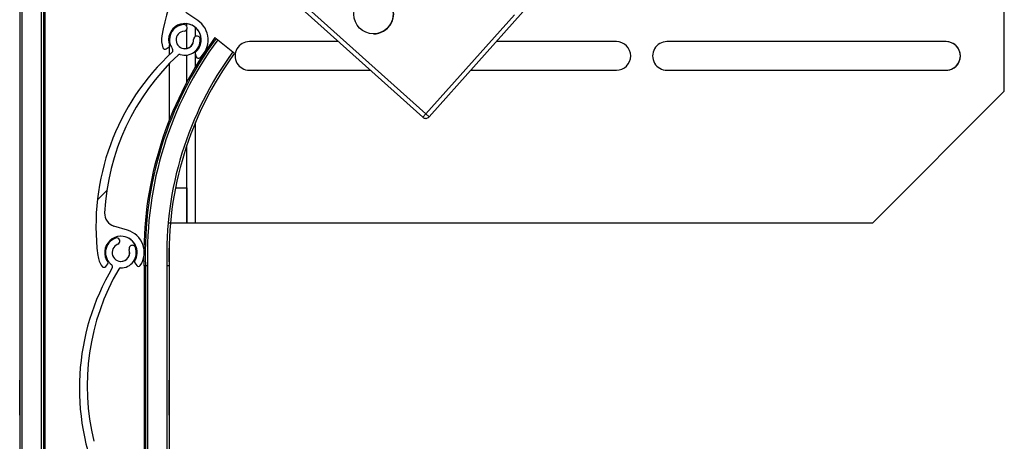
# Model space of a CAD drawing. Header units: millimetres. Extents: x 24 to 749, y 4 to 419.
# Tile 15 of 24: x 179.1 to 190.3, y 244.59 to 249.38. Entities that reach past the tile are written whole.
import ezdxf

# ---------------------------------------------------------------- set-up
doc = ezdxf.new("R2010")
doc.units = ezdxf.units.MM
pattern_1 = [(45, (0, 0), (-2.245064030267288, 2.245064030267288), [])]

msp = doc.modelspace()

# ---------------------------------------------------------------- hatches: boundary and pattern name
at = {"linetype": 'Continuous', "lineweight": 18}
h = msp.add_hatch(dxfattribs=at)
h.set_pattern_fill('ANSI31', style=0)
h.set_pattern_definition(pattern_1)
edge = h.paths.add_edge_path(flags=0)
edge.add_arc((182.3704043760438, 251.259775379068), 0.09999999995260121, 77.32973663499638, 345.6768724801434, ccw=False)
edge.add_arc((182.400563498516, 251.3939265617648), 0.03749950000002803, 257.3297366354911, 437.3297366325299)
edge.add_arc((182.3704043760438, 251.259775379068), 0.1749989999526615, 77.329736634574, 199.9982614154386)
edge.add_arc((182.1824647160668, 251.1913773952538), 0.02500000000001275, -64.10169864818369, 19.998261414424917, ccw=False)
edge.add_arc((183.3688207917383, 248.7479866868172), 2.691173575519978, 115.8982786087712, 170.3631750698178)
edge.add_arc((180.9768838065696, 249.1541340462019), 0.2649999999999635, 170.3631777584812, 199.8227178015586)
edge.add_arc((180.7511046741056, 249.0727474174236), 0.02499999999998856, 199.8227178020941, 305.7317365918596)
edge.add_line((180.7657044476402, 249.0524534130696), (180.7971564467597, 249.075080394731))
edge.add_arc((180.7883965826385, 249.0872567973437), 0.0149999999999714, 305.7317365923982, 379.5352201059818)
edge.add_arc((180.9768838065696, 249.1541340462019), 0.1850000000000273, -49.037073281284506, 199.5352201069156, ccw=False)
edge.add_arc((181.1079979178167, 249.0031072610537), 0.01500000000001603, 130.9629267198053, 199.3772207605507)
edge.add_line((181.0938475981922, 248.9981304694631), (181.1067883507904, 248.9613365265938))
edge.add_arc((181.1303722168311, 248.969631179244), 0.0249999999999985, 199.3772207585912, 309.7571575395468)
edge.add_arc((180.9768838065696, 249.1541340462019), 0.2650000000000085, 309.7571575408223, 416.5033057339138)
edge.add_line((181.1231343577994, 249.3751222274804), (180.9883211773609, 249.4643419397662))
edge.add_arc((181.0711045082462, 249.5894295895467), 0.1499999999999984, 160.3028447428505, 236.5033057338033, ccw=False)
edge.add_arc((183.4156582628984, 248.7500891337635), 2.640265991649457, 116.29053355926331, 160.3028446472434, ccw=False)
edge.add_arc((182.2572966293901, 251.0948310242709), 0.0249999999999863, 55.56029096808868, 116.29053350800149, ccw=False)
edge.add_arc((182.3704043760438, 251.259775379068), 0.1750000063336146, 235.5602909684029, 345.6768724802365)
edge.add_arc((182.5036303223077, 251.2257592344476), 0.03750000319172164, 345.6768724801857, 525.6768724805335)
h = msp.add_hatch(dxfattribs=at)
h.set_pattern_fill('ANSI31', style=0)
h.set_pattern_definition(pattern_1)
edge = h.paths.add_edge_path(flags=0)
edge.add_arc((180.9768838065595, 249.1541340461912), 0.09999999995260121, -265.9248096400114, 2.4223262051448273, ccw=False)
edge.add_arc((180.9671123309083, 249.29128589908), 0.03749950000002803, 274.0751903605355, 454.0751903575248)
edge.add_arc((180.9768838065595, 249.1541340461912), 0.1749989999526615, 94.07519035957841, 216.7437151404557)
edge.add_arc((180.8166207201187, 249.0344873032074), 0.02500000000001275, -47.356244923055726, 36.743715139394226, ccw=False)
edge.add_arc((182.6566588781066, 247.036523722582), 2.691173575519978, 132.6437323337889, 187.1086287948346)
edge.add_arc((180.2491345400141, 246.7362825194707), 0.2649999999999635, 187.1086314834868, 216.568171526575)
edge.add_arc((180.0563788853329, 246.5932956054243), 0.02499999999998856, 216.5681715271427, 322.4771903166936)
edge.add_line((180.0762066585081, 246.5780686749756), (180.0998056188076, 246.6087981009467))
edge.add_arc((180.0879089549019, 246.617934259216), 0.0149999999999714, 322.477190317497, 396.2806738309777)
edge.add_arc((180.2491345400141, 246.7362825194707), 0.1850000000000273, -32.29161955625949, 216.2806738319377, ccw=False)
edge.add_arc((180.4182025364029, 246.6294367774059), 0.01500000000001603, 147.708380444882, 216.122674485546)
edge.add_line((180.4060861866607, 246.6205940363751), (180.4290792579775, 246.589088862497))
edge.add_arc((180.4492731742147, 246.6038267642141), 0.0249999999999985, 216.1226744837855, 326.5026112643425)
edge.add_arc((180.2491345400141, 246.7362825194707), 0.2650000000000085, 326.5026112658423, 433.2487594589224)
edge.add_line((180.3255120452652, 246.9900372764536), (180.1707097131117, 247.0366311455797))
edge.add_arc((180.2139422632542, 247.1802659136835), 0.1499999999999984, 177.0482984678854, 253.24875945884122, ccw=False)
edge.add_arc((182.7009044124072, 247.0520318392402), 2.640265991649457, 133.0359872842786, 177.048298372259, ccw=False)
edge.add_arc((180.9160962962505, 248.9635956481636), 0.0249999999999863, 72.3057446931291, 133.0359872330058, ccw=False)
edge.add_arc((180.9768838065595, 249.1541340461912), 0.1750000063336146, 252.3057446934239, 362.4223262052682)
edge.add_arc((181.1142609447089, 249.1599454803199), 0.03750000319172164, 2.422326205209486, 182.422326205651)
h = msp.add_hatch(dxfattribs=at)
h.set_pattern_fill('ANSI31', style=0)
h.set_pattern_definition(pattern_1)
edge = h.paths.add_edge_path(flags=0)
edge.add_arc((180.2491345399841, 246.7362825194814), 0.09999999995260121, -249.17353736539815, 19.17359847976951, ccw=False)
edge.add_arc((180.2002481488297, 246.864798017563), 0.03749950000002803, 290.8264626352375, 470.8264626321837)
edge.add_arc((180.2491345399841, 246.7362825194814), 0.1749989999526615, 110.8264626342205, 233.4949874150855)
edge.add_arc((180.1301565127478, 246.5755223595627), 0.02500000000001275, -30.604972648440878, 53.49498741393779, ccw=False)
edge.add_arc((182.4679607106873, 245.1926736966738), 2.691173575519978, 149.39500460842, 203.8599010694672)
edge.add_arc((180.2491345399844, 244.2112825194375), 0.2649999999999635, 203.8599037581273, 233.3194438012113)
edge.add_arc((180.1057698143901, 244.01880770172), 0.02499999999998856, 233.3194438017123, 339.2284625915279)
edge.add_line((180.1291448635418, 244.0099416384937), (180.1428856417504, 244.0461686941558))
edge.add_arc((180.1288606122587, 244.0514883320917), 0.0149999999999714, 339.2284625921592, 413.0319461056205)
edge.add_arc((180.2491345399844, 244.2112825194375), 0.1850000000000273, -15.540347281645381, 233.031946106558, ccw=False)
edge.add_arc((180.441822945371, 244.1576991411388), 0.01500000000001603, 164.4596527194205, 232.8739467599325)
edge.add_line((180.4327693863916, 244.1457394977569), (180.4638670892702, 244.122198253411))
edge.add_arc((180.478956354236, 244.1421309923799), 0.0249999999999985, 232.8739467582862, 343.2538835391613)
edge.add_arc((180.2491345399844, 244.2112825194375), 0.2650000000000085, 343.2538835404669, 450.0000317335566)
edge.add_line((180.2491343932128, 244.4762825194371), (180.0874719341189, 244.4762824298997))
edge.add_arc((180.0874718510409, 244.6262824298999), 0.1499999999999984, 193.7995707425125, 270.0000317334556, ccw=False)
edge.add_arc((182.5058589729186, 245.2202760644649), 2.640265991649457, 149.7872595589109, 193.799570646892, ccw=False)
edge.add_arc((180.2458430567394, 246.5363095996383), 0.0249999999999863, 89.05701696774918, 149.7872595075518, ccw=False)
edge.add_arc((180.2491345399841, 246.7362825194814), 0.1750000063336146, 269.0570169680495, 379.1735984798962)
edge.add_arc((180.3790071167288, 246.7814418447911), 0.03750000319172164, 19.17359847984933, 199.1735984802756)

# ---------------------------------------------------------------- linework, layer by layer
at = {"color": 7, "linetype": 'Continuous', "lineweight": 25}
for p, q in [((179.0980010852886, 256.5864430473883), (179.0980010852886, 134.6887724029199)), ((179.0980012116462, 256.5864430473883), (179.0980012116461, 134.6885487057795)), ((179.1230012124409, 256.5864430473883), (179.1230012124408, 131.5864430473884)), ((179.3430012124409, 256.5864430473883), (179.3430012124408, 131.5864430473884)), ((179.3680012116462, 256.5864430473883), (179.3680012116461, 131.5864430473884)), ((179.3838812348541, 256.5864430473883), (179.3838812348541, 131.5864430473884)), ((190.2980010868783, 248.5713387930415), (190.2980010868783, 253.5713387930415)), ((183.683685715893, 248.2744728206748), (181.8963268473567, 249.8761432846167)), ((181.9296949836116, 249.9133799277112), (183.7170538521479, 248.3117094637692)), ((181.1231343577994, 249.3751222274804), (180.9883211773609, 249.4643419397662)), ((184.8265100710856, 249.4748678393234), (183.7542904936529, 248.2783413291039)), ((180.9671106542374, 249.3287853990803), (180.964445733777, 249.3286905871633)), ((180.9644474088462, 249.3286905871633), (180.964445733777, 249.3286905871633)), ((180.9671123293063, 249.3287853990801), (180.9671106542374, 249.32878539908)), ((180.9980011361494, 249.312548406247), (180.9980011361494, 249.3379246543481)), ((180.9980010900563, 249.3125484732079), (180.9980010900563, 249.3379246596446)), ((180.7980011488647, 249.2013144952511), (180.7980011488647, 249.1069535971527)), ((180.9980011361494, 249.0563895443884), (180.9980011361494, 249.2700233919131)), ((180.9980010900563, 249.0563895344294), (180.9980010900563, 249.2700233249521)), ((180.7156233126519, 249.1984956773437), (180.7156216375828, 249.1984956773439)), ((181.0767944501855, 249.1583605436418), (181.0767927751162, 249.1583605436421)), ((181.1142609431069, 249.1974454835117), (181.1142592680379, 249.1974454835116)), ((181.3185353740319, 249.1797286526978), (181.3307968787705, 249.1700831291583)), ((181.3310164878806, 249.1699103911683), (181.3506655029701, 249.1544534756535)), ((181.3506655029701, 249.1544534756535), (181.5235768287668, 249.0184326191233)), ((182.7246898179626, 249.1338387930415), (181.7105010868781, 249.1338387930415)), ((185.885501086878, 249.1338387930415), (184.520910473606, 249.1338387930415)), ((189.6355010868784, 249.1338387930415), (186.4605010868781, 249.1338387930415)), ((180.727586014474, 249.0642696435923), (180.7275843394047, 249.0642696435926)), ((180.7511029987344, 249.0477474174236), (180.7511046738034, 249.0477474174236)), ((180.7657044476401, 249.0524534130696), (180.7971564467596, 249.075080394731)), ((180.7980011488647, 249.0757349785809), (180.7980011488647, 248.9827541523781)), ((180.83355666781, 249.0160978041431), (180.833554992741, 249.0160978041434)), ((180.8366537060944, 249.0494432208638), (180.836652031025, 249.0494432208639)), ((180.9236947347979, 248.9874129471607), (180.9236930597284, 248.9874129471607)), ((180.9768821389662, 248.9791340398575), (180.9768838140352, 248.9791340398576)), ((180.9980011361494, 248.6710349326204), (180.9980011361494, 248.9804128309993)), ((180.9980010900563, 248.6710348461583), (180.9980010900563, 248.9804128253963)), ((181.093845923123, 248.9981304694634), (181.1067866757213, 248.961336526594)), ((181.0938475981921, 248.9981304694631), (181.093845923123, 248.9981304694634)), ((181.0938475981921, 248.9981304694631), (181.1067883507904, 248.9613365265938)), ((181.0981643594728, 249.0144342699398), (181.0981626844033, 249.0144342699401)), ((181.5235768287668, 249.0184326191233), (181.5432258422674, 249.0029757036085)), ((180.7980011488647, 248.8823224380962), (180.7980011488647, 248.2375028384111)), ((181.1067883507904, 248.9613365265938), (181.1067866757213, 248.961336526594)), ((181.1303705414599, 248.9446311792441), (181.1303722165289, 248.944631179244)), ((181.7105010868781, 248.8088387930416), (183.0873684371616, 248.8088387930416)), ((184.2296746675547, 248.8088387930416), (185.885501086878, 248.8088387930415)), ((186.4605010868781, 248.8088387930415), (189.6355010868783, 248.8088387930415)), ((188.7980010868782, 247.0713387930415), (190.2980010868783, 248.5713387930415)), ((183.683685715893, 248.2744728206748), (183.7170538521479, 248.3117094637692)), ((183.7542904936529, 248.2783413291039), (183.7170538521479, 248.3117094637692)), ((180.9980011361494, 247.4713387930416), (180.9980011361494, 247.9522880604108)), ((180.9980010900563, 247.0713387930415), (180.9980010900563, 247.9522879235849)), ((180.9980011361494, 247.4713387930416), (180.9980011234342, 247.0713387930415)), ((180.3255120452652, 246.9900372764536), (180.1707097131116, 247.0366311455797)), ((180.9980011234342, 247.0713387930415), (180.7980011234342, 247.0713387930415)), ((181.0980010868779, 247.0713387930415), (180.9980010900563, 247.0713387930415)), ((188.7980010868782, 247.0713387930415), (181.0980010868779, 247.0713387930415)), ((180.2002464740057, 246.9022975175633), (180.1869139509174, 246.8998473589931)), ((180.1869156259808, 246.8998473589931), (180.1869139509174, 246.8998473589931)), ((180.2002481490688, 246.902297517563), (180.2002464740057, 246.902297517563)), ((180.7980011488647, 246.850309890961), (180.7980011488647, 246.5864430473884)), ((180.3435873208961, 246.7691256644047), (180.3435856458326, 246.7691256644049)), ((180.3790071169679, 246.8189418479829), (180.3790054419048, 246.8189418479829)), ((179.9861715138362, 246.7034885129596), (179.9861698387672, 246.7034885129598)), ((180.4055224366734, 246.6374502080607), (180.4055207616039, 246.6374502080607)), ((180.5121211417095, 246.5864430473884), (180.5101186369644, 246.6903227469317)), ((180.0363001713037, 246.578401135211), (180.0362984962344, 246.5784011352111)), ((180.0563772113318, 246.5682956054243), (180.0563788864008, 246.5682956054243)), ((180.0762066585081, 246.5780686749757), (180.0998056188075, 246.6087981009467)), ((180.1450288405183, 246.5956174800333), (180.1450271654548, 246.5956174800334)), ((180.1516739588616, 246.562794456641), (180.1516722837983, 246.5627944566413)), ((180.4060845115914, 246.6205940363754), (180.4290775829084, 246.589088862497)), ((180.4060861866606, 246.6205940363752), (180.4060845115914, 246.6205940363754)), ((180.4060861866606, 246.6205940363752), (180.4290792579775, 246.589088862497)), ((180.4290792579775, 246.589088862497), (180.4290775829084, 246.589088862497)), ((180.4492715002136, 246.578826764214), (180.4492731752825, 246.5788267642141)), ((180.5280012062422, 246.5864430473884), (180.5121211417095, 246.5864430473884)), ((180.5121211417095, 246.5864430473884), (180.5121211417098, 244.2438869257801)), ((180.5530012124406, 246.5864430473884), (180.5280012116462, 246.5864430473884)), ((180.5280012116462, 246.5864430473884), (180.5280012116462, 133.3929672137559)), ((180.7980012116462, 246.5864430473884), (180.7730012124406, 246.5864430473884)), ((180.7980012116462, 246.5864430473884), (180.7980012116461, 133.3321942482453)), ((179.0980011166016, 244.8870022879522), (179.0980011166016, 245.2858838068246)), ((180.7980011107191, 245.0864430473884), (180.7980011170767, 245.2864430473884)), ((180.7980011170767, 244.8864430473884), (180.7980011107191, 245.0864430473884))]:
    msp.add_line(p, q, dxfattribs=at)
at = {"color": 8, "linetype": 'Continuous', "lineweight": 25}
for p, q in [((183.7170538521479, 248.3117094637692), (184.7265165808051, 249.4382034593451)), ((181.0980010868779, 249.1937378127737), (181.0980010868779, 249.2939739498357)), ((181.0980010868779, 249.0142919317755), (181.0980010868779, 249.0278185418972)), ((181.0980010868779, 248.8480336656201), (181.098001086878, 248.9863162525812)), ((181.0980010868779, 247.0713387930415), (181.0980010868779, 248.2167431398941)), ((180.8698009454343, 247.4713387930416), (180.9980011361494, 247.4713387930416)), ((180.5530012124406, 246.5864430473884), (180.5530012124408, 133.3966526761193)), ((180.7730012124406, 246.5864430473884), (180.7730012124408, 133.3527760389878))]:
    msp.add_line(p, q, dxfattribs=at)
at = {"color": 7, "linetype": 'Continuous', "lineweight": 25, "flags": 128}
msp.add_lwpolyline([(180.9236930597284, 248.9874129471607), (180.9648890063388, 248.9795454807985), (180.9768821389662, 248.9791340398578)], dxfattribs=at)
at = {"color": 7, "linetype": 'Continuous', "lineweight": 25}
msp.add_circle((183.123687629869, 249.4476744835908), 0.225000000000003, dxfattribs=at)
for centre, radius, start, end in [((183.368819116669, 248.7479866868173), 2.691173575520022, 115.8982786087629, 170.3631750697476), ((183.3688207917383, 248.7479866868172), 2.691173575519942, 115.8982786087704, 170.3631750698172), ((183.1236876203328, 249.4476744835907), 0.2249999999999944, 270.0000012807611, 90.00000128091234), ((180.9768838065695, 249.1541340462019), 0.1850000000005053, 310.9629267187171, 199.5352201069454), ((180.9768821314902, 249.1541340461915), 0.1749989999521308, 94.07519035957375, 216.7437151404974), ((180.9768838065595, 249.1541340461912), 0.1749989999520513, 94.07519035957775, 216.7437151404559), ((180.9671123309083, 249.2912858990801), 0.03749950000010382, 274.0751903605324, 94.07519035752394), ((180.9768821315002, 249.1541340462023), 0.185000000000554, 310.9629267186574, 89.99999930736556), ((180.9768838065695, 249.1541340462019), 0.2649999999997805, 309.7571575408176, 56.50330573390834), ((180.9768838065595, 249.1541340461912), 0.09999999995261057, 94.0751903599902, 2.422326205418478), ((184.6608247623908, 246.7183773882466), 4.150800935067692, 143.6310756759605, 179.1476687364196), ((184.660824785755, 246.7183773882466), 4.134928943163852, 143.6380697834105, 181.8284628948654), ((184.6608247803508, 246.7183773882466), 4.134928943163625, 143.6380697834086, 181.8284628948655), ((184.6608247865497, 246.7183773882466), 4.109941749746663, 143.6491900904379, 181.8395832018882), ((180.9768821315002, 249.1541340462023), 0.2650000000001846, 170.3631777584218, 199.8227178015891), ((180.9768838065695, 249.1541340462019), 0.265000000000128, 170.3631777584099, 199.8227178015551), ((180.7883965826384, 249.0872567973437), 0.01500000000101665, 305.7317365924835, 19.53522011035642), ((180.9768838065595, 249.1541340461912), 0.1750000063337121, 252.3057446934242, 2.422326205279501), ((180.9768821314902, 249.1541340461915), 0.09999999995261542, 270.0000024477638, 2.422326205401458), ((181.1142592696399, 249.1599454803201), 0.0375000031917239, 90.00000244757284, 182.4223262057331), ((181.1142609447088, 249.15994548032), 0.03750000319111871, 2.422326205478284, 182.4223262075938), ((181.7105010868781, 248.9713387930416), 0.1624999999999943, 90, 270.0000000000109), ((185.885501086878, 248.9713387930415), 0.1625000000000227, 270.0000000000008, 90), ((185.8855010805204, 248.9713387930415), 0.1625000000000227, 270.0000000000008, 90), ((186.4605010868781, 248.9713387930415), 0.1625000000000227, 90, 270.0000000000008), ((189.6355010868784, 248.9713387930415), 0.1625000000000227, 269.9999999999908, 90), ((189.6355010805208, 248.9713387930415), 0.1625000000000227, 270.0000000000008, 90), ((182.6566572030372, 247.0365237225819), 2.691173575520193, 132.6437323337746, 187.1086287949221), ((182.6566588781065, 247.036523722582), 2.691173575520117, 132.6437323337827, 187.1086287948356), ((182.7009044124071, 247.0520318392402), 2.64026599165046, 133.0359872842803, 177.0482983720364), ((180.7511029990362, 249.0727474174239), 0.02500000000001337, 199.8227178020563, 269.9999993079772), ((180.7511046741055, 249.0727474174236), 0.02499999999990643, 199.8227178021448, 305.7317365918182), ((184.6608247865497, 246.7183773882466), 3.890061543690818, 143.7532087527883, 181.9436018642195), ((184.660824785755, 246.7183773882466), 3.865076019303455, 143.7657779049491, 181.95617101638), ((180.8166190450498, 249.0344873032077), 0.02500000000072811, 312.6437550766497, 36.74371513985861), ((180.8166207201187, 249.0344873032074), 0.02500000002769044, 312.6437550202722, 36.74371513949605), ((180.9160962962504, 248.9635956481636), 0.02499999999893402, 72.30574469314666, 133.0359872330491), ((180.9160946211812, 248.9635956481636), 0.02500000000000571, 72.30574469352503, 90.00000244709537), ((181.107996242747, 249.0031072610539), 0.01500000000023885, 130.9629267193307, 199.3772207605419), ((181.1079979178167, 249.0031072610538), 0.01500000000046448, 130.9629267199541, 199.3772207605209), ((181.1303705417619, 248.9696311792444), 0.02500000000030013, 199.3772207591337, 269.9999993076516), ((181.130372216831, 248.969631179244), 0.02500000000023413, 199.3772207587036, 309.7571575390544), ((183.7170538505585, 248.3117094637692), 0.0500000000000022, 228.1361589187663, 318.1361589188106), ((183.7170538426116, 248.311709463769), 0.04999999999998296, 228.1361589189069, 270.0000012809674), ((180.2139422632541, 247.1802659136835), 0.1500000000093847, 177.0482983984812, 253.2487594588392), ((180.249134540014, 246.7362825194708), 0.2649999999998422, 326.5026112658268, 73.24875945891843), ((180.249134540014, 246.7362825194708), 0.1850000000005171, 327.7083804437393, 216.2806738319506), ((180.2491328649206, 246.7362825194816), 0.1749989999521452, 110.8264626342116, 233.4949874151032), ((180.2491345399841, 246.7362825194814), 0.1749989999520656, 110.8264626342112, 233.4949874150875), ((180.2002481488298, 246.864798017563), 0.03749950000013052, 290.8264626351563, 110.8264626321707), ((180.2491328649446, 246.7362825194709), 0.1850000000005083, 327.7083804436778, 90.0000024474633), ((180.2491345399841, 246.7362825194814), 0.099999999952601, 110.8264626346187, 19.17359847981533), ((180.2491345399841, 246.7362825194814), 0.1750000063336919, 269.0570169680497, 19.17359847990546), ((180.2491328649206, 246.7362825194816), 0.0999999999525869, 269.9999996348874, 19.17359847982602), ((180.3790054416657, 246.7814418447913), 0.03750000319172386, 89.99999963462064, 199.1735984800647), ((180.3790071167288, 246.7814418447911), 0.03750000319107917, 19.17359847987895, 199.1735984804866), ((180.2491328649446, 246.7362825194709), 0.2650000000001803, 187.1086314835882, 216.5681715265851), ((180.249134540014, 246.7362825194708), 0.265000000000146, 187.1086314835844, 216.5681715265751), ((180.0879089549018, 246.6179342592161), 0.01500000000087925, 322.4771903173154, 36.28067383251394), ((180.4182008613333, 246.6294367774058), 0.01500000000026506, 147.70838044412, 216.1226744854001), ((180.4182025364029, 246.6294367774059), 0.01500000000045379, 147.708380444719, 216.122674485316), ((182.4679590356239, 245.1926736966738), 2.691173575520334, 149.3950046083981, 203.8599010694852), ((182.4679607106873, 245.1926736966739), 2.691173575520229, 149.3950046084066, 203.8599010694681), ((182.5058589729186, 245.2202760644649), 2.640265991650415, 149.7872595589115, 193.7995706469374), ((180.0563772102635, 246.5932956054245), 0.0250000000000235, 216.5681715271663, 270.0000024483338), ((180.0563788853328, 246.5932956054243), 0.02499999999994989, 216.5681715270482, 322.4771903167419), ((180.1301548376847, 246.575522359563), 0.02500000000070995, 329.3950273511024, 53.49498741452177), ((180.1301565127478, 246.5755223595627), 0.02500000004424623, 329.3950271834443, 53.49498741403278), ((180.2458430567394, 246.5363095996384), 0.02499999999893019, 89.057016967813, 149.7872595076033), ((180.4492714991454, 246.6038267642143), 0.02500000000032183, 216.1226744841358, 270.000002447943), ((180.4492731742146, 246.6038267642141), 0.02500000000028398, 216.1226744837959, 326.5026112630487)]:
    msp.add_arc(centre, radius, start, end, dxfattribs=at)

doc.saveas('drawing.dxf')
